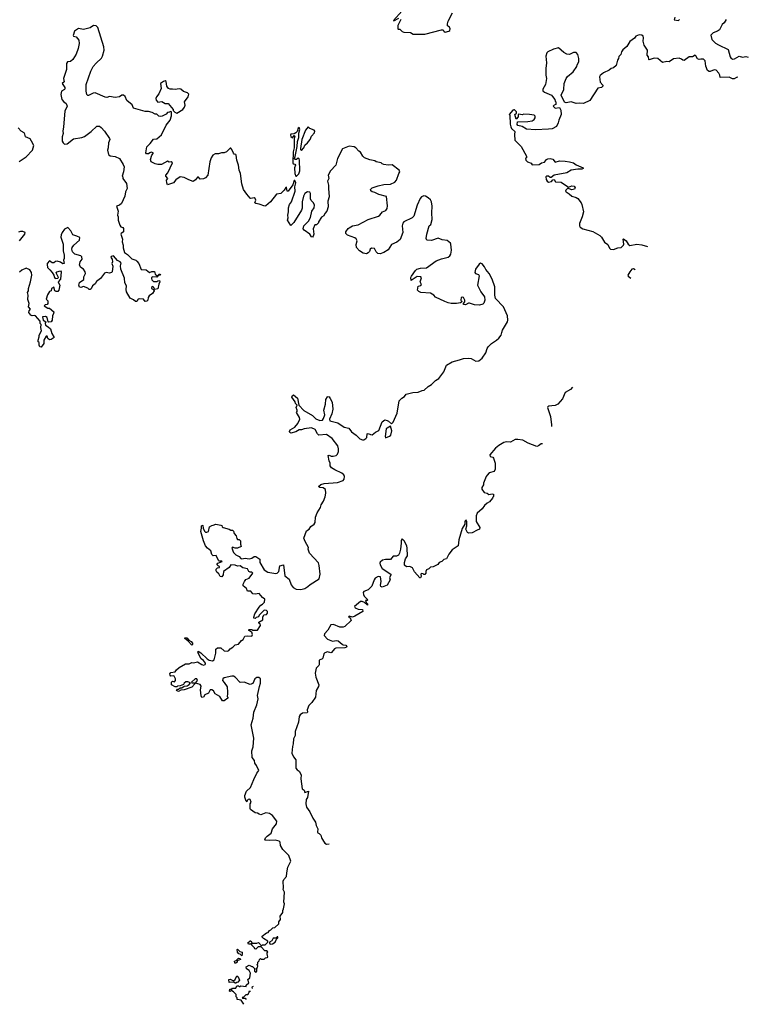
# Model space of a CAD drawing. Extents: x 1985742 to 2252716, y 78271 to 266492.
# Tile 226 of 250: x 2224606 to 2233365, y 174097 to 185923. Entities that reach past the tile are written whole.
import ezdxf

# ---------------------------------------------------------------- set-up
doc = ezdxf.new("R2010")
doc.units = 0

msp = doc.modelspace()

# ---------------------------------------------------------------- linework, layer by layer
at = {"layer": '0CON10XD'}
for points in [[(2229198, 186025), (2229098, 185915), (2229105, 185910), (2229165, 185941)], [(2229186, 185924), (2229150, 185855), (2229150, 185815), (2229155, 185810), (2229175, 185810), (2229205, 185780), (2229223, 185773), (2229305, 185768), (2229335, 185750), (2229385, 185748), (2229475, 185748), (2229675, 185800), (2229695, 185800), (2229703, 185785), (2229720, 185775), (2229765, 185785), (2229778, 185795), (2229782, 185815), (2229773, 185833), (2229748, 185848), (2229747, 185873), (2229756, 185904), (2229810, 186005)], [(2232483, 185955), (2232475, 185920), (2232525, 185912), (2232536, 185924)], [(2233099, 185925), (2233074, 185885), (2233051, 185865), (2233017, 185803), (2232995, 185787), (2232943, 185767), (2232914, 185736), (2232928, 185685), (2232972, 185642), (2233005, 185619), (2233124, 185564), (2233146, 185475), (2233153, 185463), (2233175, 185449), (2233198, 185452), (2233255, 185483), (2233295, 185474), (2233335, 185482), (2233365, 185471)], [(2228021, 181231), (2228125, 181167), (2228167, 181127), (2228215, 181107), (2228245, 181114), (2228259, 181131), (2228274, 181175), (2228261, 181235), (2228282, 181305), (2228288, 181362), (2228305, 181392), (2228315, 181397), (2228325, 181392), (2228340, 181375), (2228361, 181331), (2228369, 181245), (2228358, 181188), (2228331, 181125), (2228333, 181105), (2228431, 181081), (2228505, 181029), (2228562, 181015), (2228595, 180974), (2228653, 180933), (2228695, 180890), (2228726, 180876), (2228745, 180876), (2228769, 180891), (2228778, 180905), (2228785, 180950), (2228795, 180952), (2228825, 180939), (2228845, 180937), (2228885, 180970), (2228923, 180987), (2228965, 181093), (2228995, 181117), (2229025, 181108), (2229041, 181101), (2229075, 181070), (2229095, 181088), (2229144, 181195), (2229166, 181344), (2229201, 181379), (2229232, 181398), (2229252, 181425), (2229334, 181446), (2229395, 181451), (2229445, 181470), (2229468, 181472), (2229515, 181519), (2229557, 181543), (2229605, 181589), (2229645, 181613), (2229704, 181695), (2229735, 181773), (2229805, 181814), (2229895, 181836), (2229940, 181855), (2230005, 181859), (2230035, 181853), (2230091, 181821), (2230125, 181827), (2230165, 181858), (2230209, 181921), (2230226, 181975), (2230239, 181995), (2230276, 182034), (2230337, 182073), (2230365, 182099), (2230394, 182135), (2230401, 182165), (2230409, 182195), (2230469, 182295), (2230474, 182315), (2230469, 182365), (2230424, 182475), (2230325, 182575), (2230317, 182615), (2230317, 182715), (2230286, 182806), (2230249, 182875), (2230211, 182921), (2230195, 182956), (2230165, 182990), (2230145, 182997), (2230128, 182985), (2230084, 182926), (2230077, 182885), (2230084, 182874), (2230121, 182861), (2230130, 182845), (2230110, 182735), (2230148, 182655), (2230192, 182595), (2230196, 182554), (2230185, 182520), (2230173, 182505), (2230135, 182494), (2230075, 182498), (2230015, 182520), (2230001, 182519), (2229965, 182500), (2229943, 182503), (2229940, 182515), (2229957, 182533), (2229958, 182555), (2229940, 182585), (2229935, 182590), (2229912, 182588), (2229910, 182555), (2229918, 182548), (2229920, 182535), (2229907, 182523), (2229856, 182514), (2229795, 182514), (2229755, 182524), (2229715, 182538), (2229605, 182592), (2229586, 182616), (2229545, 182640), (2229427, 182647), (2229405, 182658), (2229390, 182675), (2229398, 182722), (2229430, 182730), (2229438, 182742), (2229420, 182775), (2229436, 182824), (2229430, 182835), (2229385, 182840), (2229312, 182792), (2229310, 182825), (2229315, 182842), (2229365, 182912), (2229382, 182925), (2229425, 182940), (2229495, 182942), (2229612, 183025), (2229678, 183052), (2229755, 183070), (2229777, 183085), (2229789, 183105), (2229796, 183155), (2229790, 183225), (2229785, 183238), (2229745, 183270), (2229685, 183278), (2229635, 183299), (2229555, 183269), (2229500, 183275), (2229493, 183293), (2229500, 183345), (2229530, 183445), (2229549, 183465), (2229564, 183525), (2229560, 183605), (2229564, 183684), (2229557, 183735), (2229545, 183759), (2229515, 183784), (2229485, 183803), (2229463, 183807), (2229435, 183796), (2229419, 183775), (2229386, 183695), (2229346, 183564), (2229325, 183543), (2229226, 183494), (2229211, 183479), (2229202, 183445), (2229211, 183365), (2229179, 183281), (2229138, 183252), (2229075, 183221), (2229035, 183158), (2228985, 183127), (2228938, 183112), (2228910, 183115), (2228890, 183135), (2228872, 183175), (2228835, 183180), (2228818, 183165), (2228811, 183139), (2228795, 183122), (2228775, 183112), (2228735, 183117), (2228691, 183145), (2228656, 183186), (2228651, 183221), (2228664, 183265), (2228651, 183291), (2228634, 183304), (2228545, 183336), (2228528, 183355), (2228528, 183375), (2228553, 183415), (2228566, 183424), (2228605, 183446), (2228675, 183459), (2228795, 183524), (2228918, 183562), (2228936, 183575), (2228968, 183615), (2229007, 183633), (2229023, 183657), (2229028, 183688), (2229015, 183798), (2228923, 183823), (2228875, 183847), (2228843, 183855), (2228826, 183866), (2228824, 183885), (2228845, 183904), (2228915, 183928), (2228985, 183945), (2229065, 183947), (2229115, 183973), (2229136, 183995), (2229163, 184075), (2229176, 184095), (2229166, 184115), (2229085, 184179), (2229036, 184176), (2228984, 184184), (2228965, 184190), (2228950, 184205), (2228890, 184215), (2228875, 184228), (2228815, 184238), (2228753, 184263), (2228731, 184285), (2228705, 184332), (2228684, 184344), (2228646, 184385), (2228625, 184396), (2228565, 184403), (2228485, 184370), (2228425, 184257), (2228406, 184174), (2228341, 184109), (2228316, 184055), (2228324, 184015), (2228308, 183985), (2228320, 183935), (2228317, 183895), (2228326, 183796), (2228312, 183745), (2228314, 183675), (2228297, 183623), (2228273, 183595), (2228262, 183568), (2228235, 183550), (2228200, 183495), (2228200, 183485), (2228175, 183460), (2228155, 183460), (2228135, 183410), (2228141, 183345), (2228136, 183324), (2228125, 183310), (2228114, 183314), (2228095, 183348), (2228025, 183393), (2228015, 183412), (2228021, 183445), (2228079, 183505), (2228102, 183548), (2228119, 183625), (2228145, 183663), (2228151, 183695), (2228138, 183725), (2228112, 183752), (2228102, 183772), (2228102, 183835), (2228095, 183853), (2228064, 183856), (2228035, 183835), (2228019, 183805), (2228002, 183735), (2228000, 183660), (2227992, 183635), (2227903, 183487), (2227865, 183452), (2227824, 183514), (2227834, 183545), (2227829, 183575), (2227838, 183615), (2227836, 183665), (2227849, 183705), (2227872, 183735), (2227918, 183865), (2227913, 183915), (2227926, 183965), (2227915, 183990), (2227905, 183990), (2227891, 183939), (2227835, 183863), (2227822, 183865), (2227815, 183910), (2227805, 183909), (2227784, 183876), (2227745, 183834), (2227695, 183827), (2227620, 183735), (2227565, 183686), (2227555, 183684), (2227485, 183709), (2227443, 183715), (2227433, 183725), (2227444, 183755), (2227438, 183775), (2227423, 183783), (2227385, 183774), (2227378, 183778), (2227335, 183828), (2227297, 183885), (2227275, 183950), (2227262, 184075), (2227246, 184116), (2227238, 184175), (2227216, 184235), (2227209, 184295), (2227205, 184302), (2227185, 184308), (2227175, 184318), (2227158, 184365), (2227145, 184380), (2227135, 184380), (2227093, 184337), (2227066, 184324), (2227033, 184323), (2226995, 184310), (2226955, 184310), (2226926, 184294), (2226907, 184263), (2226890, 184215), (2226868, 184055), (2226840, 184025), (2226815, 184012), (2226775, 184008), (2226755, 184030), (2226745, 184030), (2226720, 184000), (2226690, 183980), (2226638, 183998), (2226585, 184029), (2226535, 184036), (2226482, 183998), (2226455, 183964), (2226385, 183940), (2226374, 183964), (2226372, 183995), (2226387, 184015), (2226363, 184043), (2226364, 184056), (2226386, 184084), (2226442, 184205), (2226427, 184217), (2226405, 184210), (2226385, 184222), (2226310, 184185), (2226265, 184183), (2226235, 184190), (2226188, 184215), (2226178, 184245), (2226193, 184297), (2226210, 184315), (2226210, 184325), (2226185, 184330), (2226170, 184325), (2226155, 184310), (2226132, 184312), (2226123, 184325), (2226134, 184395), (2226176, 184434), (2226214, 184486), (2226255, 184492), (2226309, 184541), (2226368, 184655), (2226416, 184715), (2226432, 184768), (2226430, 184815), (2226415, 184820), (2226408, 184812), (2226385, 184808), (2226365, 184788), (2226320, 184765), (2226295, 184760), (2226280, 184765), (2226255, 184788), (2226235, 184788), (2226197, 184807), (2226155, 184819), (2226115, 184822), (2225975, 184860), (2225960, 184900), (2225894, 184954), (2225875, 185000), (2225855, 185018), (2225835, 185018), (2225805, 184997), (2225755, 184988), (2225685, 184999), (2225655, 184990), (2225635, 184991), (2225515, 185044), (2225488, 185042), (2225435, 185014), (2225425, 185014), (2225413, 185025), (2225405, 185065), (2225406, 185145), (2225463, 185305), (2225491, 185359), (2225525, 185402), (2225588, 185462), (2225600, 185485), (2225620, 185555), (2225616, 185595), (2225545, 185829), (2225525, 185849), (2225495, 185853), (2225454, 185826), (2225375, 185807), (2225314, 185816), (2225264, 185785), (2225250, 185735), (2225253, 185725), (2225286, 185716), (2225317, 185675), (2225320, 185635), (2225310, 185575), (2225285, 185510), (2225246, 185444), (2225215, 185422), (2225180, 185415), (2225168, 185395), (2225168, 185325), (2225133, 185215), (2225139, 185175), (2225118, 185155), (2225147, 185107), (2225149, 185091), (2225146, 185084), (2225108, 185065), (2225101, 185025), (2225114, 184965), (2225135, 184936), (2225164, 184915), (2225176, 184885), (2225147, 184825), (2225132, 184635), (2225123, 184585), (2225127, 184555), (2225118, 184515), (2225118, 184465), (2225128, 184445), (2225145, 184428), (2225175, 184433), (2225255, 184490), (2225355, 184506), (2225385, 184519), (2225465, 184579)], [(2233238, 185231), (2233225, 185229), (2233195, 185212), (2233175, 185212), (2233133, 185233), (2233025, 185230), (2233024, 185255), (2233012, 185282), (2232978, 185318), (2232955, 185319), (2232905, 185300), (2232895, 185300), (2232875, 185313), (2232856, 185366), (2232848, 185428), (2232825, 185450), (2232795, 185448), (2232774, 185444), (2232755, 185453), (2232735, 185490), (2232725, 185497), (2232695, 185478), (2232655, 185475), (2232595, 185432), (2232577, 185435), (2232560, 185450), (2232535, 185461), (2232465, 185453), (2232415, 185418), (2232385, 185419), (2232335, 185407), (2232277, 185457), (2232235, 185460), (2232175, 185440), (2232168, 185445), (2232166, 185475), (2232149, 185495), (2232152, 185555), (2232113, 185615), (2232103, 185665), (2232106, 185705), (2232100, 185725), (2232085, 185737), (2232055, 185740), (2232013, 185725), (2231995, 185700), (2231939, 185661), (2231905, 185600), (2231855, 185562), (2231839, 185535), (2231833, 185505), (2231808, 185482), (2231806, 185455), (2231794, 185435), (2231777, 185373), (2231746, 185344), (2231718, 185335), (2231693, 185317), (2231625, 185284), (2231585, 185252), (2231576, 185235), (2231584, 185174), (2231617, 185135), (2231618, 185125), (2231600, 185110), (2231558, 185102), (2231458, 184952), (2231385, 184918), (2231335, 184922), (2231295, 184918), (2231235, 184937), (2231175, 184926), (2231155, 184934), (2231114, 185015), (2231146, 185085), (2231152, 185158), (2231174, 185215), (2231190, 185240), (2231258, 185295), (2231305, 185362), (2231308, 185382), (2231326, 185415), (2231326, 185455), (2231314, 185504), (2231295, 185530), (2231265, 185527), (2231215, 185506), (2231185, 185509), (2231149, 185529), (2231085, 185584), (2231025, 185570), (2230955, 185537), (2230943, 185525), (2230932, 185485), (2230938, 185405), (2230930, 185335), (2230931, 185255), (2230941, 185215), (2230926, 185144), (2230895, 185090), (2230895, 185070), (2230914, 185054), (2230998, 185015), (2231012, 185002), (2231040, 184965), (2231043, 184943), (2231050, 184935), (2231050, 184905), (2231032, 184898), (2231020, 184885), (2231045, 184862), (2231095, 184870), (2231112, 184835), (2231114, 184785), (2231086, 184715), (2231080, 184685), (2231058, 184642), (2231006, 184614), (2230965, 184607), (2230805, 184601), (2230697, 184607), (2230645, 184639), (2230595, 184652), (2230588, 184665), (2230592, 184698), (2230715, 184701), (2230765, 184710), (2230792, 184725), (2230803, 184745), (2230802, 184765), (2230790, 184775), (2230735, 184783), (2230665, 184788), (2230645, 184782), (2230605, 184790), (2230600, 184785), (2230600, 184755), (2230575, 184730), (2230560, 184785), (2230578, 184802), (2230580, 184815), (2230555, 184840), (2230545, 184840), (2230534, 184836), (2230492, 184785), (2230500, 184775), (2230502, 184668), (2230511, 184635), (2230517, 184615), (2230559, 184579), (2230553, 184545), (2230558, 184475), (2230635, 184398), (2230698, 184285), (2230698, 184265), (2230688, 184255), (2230690, 184235), (2230710, 184215), (2230755, 184198), (2230765, 184180), (2230850, 184185), (2230878, 184202), (2230917, 184213), (2230938, 184242), (2230955, 184253), (2230985, 184256), (2231016, 184246), (2231045, 184213), (2231095, 184227), (2231164, 184224), (2231215, 184214), (2231265, 184202), (2231295, 184179), (2231380, 184145), (2231380, 184135), (2231365, 184128), (2231315, 184128), (2231235, 184116), (2231185, 184084), (2231033, 184057), (2230995, 184028), (2230985, 184028), (2230965, 184042), (2230945, 184042), (2230932, 184035), (2230936, 184005), (2230947, 183985), (2230963, 183973), (2231000, 183980), (2231015, 184000), (2231032, 184002), (2231048, 183975), (2231115, 183972), (2231205, 183910), (2231245, 183927), (2231270, 183925), (2231282, 183905), (2231275, 183888), (2231245, 183880), (2231213, 183893), (2231195, 183900), (2231170, 183875), (2231169, 183865), (2231176, 183855), (2231213, 183833), (2231242, 183805), (2231295, 183789), (2231314, 183774), (2231355, 183725), (2231364, 183704), (2231382, 183615), (2231369, 183555), (2231337, 183475), (2231337, 183447), (2231345, 183432), (2231375, 183409), (2231495, 183380), (2231580, 183330), (2231600, 183310), (2231635, 183252), (2231675, 183222), (2231698, 183178), (2231710, 183165), (2231745, 183164), (2231795, 183182), (2231835, 183187), (2231865, 183214), (2231869, 183225), (2231859, 183285), (2231865, 183291), (2231896, 183265), (2231920, 183225), (2231942, 183212), (2232025, 183228), (2232085, 183220), (2232155, 183198)], [(2226495, 184802), (2226568, 184845), (2226588, 184872), (2226596, 184895), (2226588, 184935), (2226633, 184995), (2226638, 185028), (2226622, 185045), (2226575, 185060), (2226545, 185087), (2226525, 185093), (2226475, 185083), (2226445, 185090), (2226415, 185088), (2226395, 185098), (2226377, 185125), (2226365, 185180), (2226355, 185188), (2226335, 185182), (2226298, 185155), (2226307, 185095), (2226278, 185032), (2226250, 184995), (2226243, 184975), (2226247, 184955), (2226265, 184932), (2226315, 184940), (2226355, 184918), (2226390, 184915), (2226450, 184845), (2226452, 184832), (2226472, 184812), (2226495, 184802)], [(2224599, 184221), (2224685, 184276), (2224762, 184355), (2224775, 184410), (2224750, 184465), (2224732, 184492), (2224677, 184515), (2224669, 184549), (2224659, 184565), (2224625, 184586), (2224586, 184626)], [(2225465, 184579), (2225535, 184646), (2225565, 184646), (2225587, 184627), (2225625, 184585), (2225687, 184495), (2225688, 184482), (2225673, 184443), (2225670, 184385), (2225660, 184355), (2225674, 184305), (2225695, 184287), (2225755, 184279), (2225808, 184255), (2225852, 184185), (2225862, 184155), (2225856, 184094), (2225840, 184045), (2225848, 184035), (2225848, 184015), (2225891, 183955), (2225898, 183895), (2225879, 183855), (2225871, 183805), (2225830, 183715), (2225806, 183694), (2225770, 183685), (2225790, 183625), (2225780, 183575), (2225789, 183555), (2225789, 183515), (2225810, 183455), (2225823, 183435), (2225848, 183425), (2225856, 183415), (2225856, 183374), (2225828, 183355), (2225824, 183345), (2225844, 183285), (2225838, 183255), (2225851, 183215), (2225851, 183181), (2225868, 183128), (2225903, 183103), (2225955, 183051), (2226003, 183035), (2226015, 183024), (2226037, 182995), (2226065, 182924), (2226125, 182918), (2226165, 182887), (2226195, 182899), (2226225, 182897), (2226236, 182865), (2226255, 182850), (2226270, 182850), (2226280, 182865), (2226290, 182865), (2226297, 182853), (2226270, 182850), (2226255, 182832), (2226205, 182834), (2226192, 182828), (2226189, 182815), (2226195, 182798), (2226215, 182780), (2226255, 182778), (2226265, 182788), (2226285, 182790), (2226292, 182775), (2226278, 182745), (2226265, 182692), (2226232, 182682), (2226215, 182712), (2226205, 182718), (2226192, 182708), (2226190, 182695), (2226218, 182678), (2226223, 182665), (2226202, 182635), (2226163, 182605), (2226150, 182585), (2226147, 182555), (2226135, 182542), (2226115, 182540), (2226095, 182566), (2226045, 182572), (2226032, 182568), (2226015, 182538), (2225998, 182538), (2225975, 182560), (2225935, 182578), (2225892, 182655), (2225886, 182684), (2225889, 182725), (2225872, 182762), (2225867, 182817), (2225822, 182925), (2225818, 182965), (2225828, 182998), (2225815, 183013), (2225782, 183032), (2225735, 183087), (2225705, 183080), (2225700, 183065), (2225718, 183045), (2225720, 183015), (2225713, 182995), (2225724, 182964), (2225716, 182895), (2225710, 182885), (2225685, 182879), (2225645, 182888), (2225625, 182877), (2225577, 182815), (2225531, 182779), (2225515, 182751), (2225482, 182728), (2225465, 182690), (2225455, 182682), (2225443, 182683), (2225425, 182700), (2225375, 182720), (2225342, 182708), (2225325, 182710), (2225317, 182735), (2225327, 182765), (2225376, 182804), (2225376, 182835), (2225396, 182874), (2225392, 182895), (2225374, 182925), (2225341, 182945), (2225326, 182975), (2225333, 183015), (2225358, 183045), (2225354, 183074), (2225340, 183085), (2225268, 183108), (2225242, 183135), (2225232, 183165), (2225237, 183185), (2225257, 183215), (2225324, 183276), (2225328, 183305), (2225295, 183324), (2225245, 183338), (2225222, 183385), (2225185, 183428), (2225146, 183405), (2225117, 183367), (2225103, 183337), (2225101, 183309), (2225129, 183225), (2225130, 183145), (2225142, 183095), (2225142, 183055), (2225132, 183035), (2225142, 182995), (2225125, 182990), (2225095, 183012), (2225055, 183024), (2225035, 183020), (2225015, 183003), (2224995, 183003), (2224965, 183026), (2224938, 182995), (2224936, 182984), (2224939, 182945), (2224970, 182920), (2224998, 182885), (2225018, 182855), (2225025, 182825), (2225033, 182815), (2225065, 182819), (2225071, 182825), (2225049, 182875), (2225046, 182885), (2225053, 182895), (2225095, 182906), (2225104, 182895), (2225098, 182805), (2225070, 182775), (2225071, 182761), (2225089, 182735), (2225075, 182673), (2225065, 182660), (2225045, 182658), (2225028, 182668), (2225015, 182709), (2224989, 182695), (2224984, 182666), (2224963, 182657), (2224942, 182618), (2224926, 182565), (2224946, 182545), (2224946, 182515), (2224938, 182502), (2224913, 182497), (2224902, 182485), (2224945, 182458), (2224965, 182458), (2225016, 182416), (2225012, 182395), (2225000, 182365), (2224997, 182313), (2224985, 182292), (2224955, 182290), (2224950, 182295), (2224938, 182348), (2224915, 182357), (2224880, 182355), (2224888, 182315), (2224920, 182295), (2224913, 182275), (2224917, 182255), (2224950, 182235), (2224975, 182210), (2224992, 182155), (2225020, 182105), (2224985, 182082), (2224965, 182078), (2224944, 182094), (2224935, 182122), (2224925, 182122), (2224898, 182072), (2224897, 182033), (2224865, 181990), (2224850, 181995), (2224840, 182015), (2224840, 182045), (2224830, 182055), (2224830, 182075), (2224842, 182115), (2224840, 182135), (2224870, 182185), (2224862, 182225), (2224865, 182260), (2224852, 182275), (2224851, 182301), (2224796, 182366), (2224785, 182372), (2224755, 182368), (2224740, 182375), (2224718, 182405), (2224720, 182425), (2224738, 182445), (2224714, 182474), (2224720, 182515), (2224704, 182564), (2224709, 182615), (2224701, 182645), (2224712, 182665), (2224713, 182695), (2224738, 182775), (2224753, 182855), (2224750, 182885), (2224729, 182919), (2224685, 182940), (2224633, 182915), (2224605, 182889)], [(2227935, 184044), (2227960, 184070), (2227974, 184106), (2227971, 184235), (2227965, 184252), (2227955, 184260), (2227935, 184242), (2227915, 184242), (2227908, 184255), (2227919, 184281), (2227941, 184399), (2227945, 184460), (2227963, 184507), (2227962, 184558), (2227973, 184605), (2227965, 184627), (2227955, 184620), (2227940, 184580), (2227926, 184564), (2227905, 184552), (2227865, 184547), (2227860, 184535), (2227865, 184518), (2227885, 184503), (2227905, 184532), (2227913, 184523), (2227906, 184494), (2227906, 184384), (2227895, 184335), (2227888, 184205), (2227893, 184193), (2227915, 184188), (2227920, 184175), (2227908, 184145), (2227914, 184074), (2227924, 184044), (2227935, 184044)], [(2227995, 184352), (2228023, 184385), (2228032, 184415), (2228066, 184444), (2228097, 184485), (2228115, 184522), (2228151, 184565), (2228153, 184585), (2228145, 184598), (2228095, 184617), (2228075, 184637), (2228043, 184595), (2227998, 184482), (2227982, 184375), (2227983, 184363), (2227995, 184352)], [(2224604, 183266), (2224668, 183345), (2224672, 183365), (2224645, 183379), (2224615, 183378), (2224591, 183369)], [(2232005, 182917), (2231985, 182931), (2231964, 182926), (2231939, 182895), (2231918, 182855), (2231922, 182842), (2231935, 182830), (2231952, 182818)], [(2227299, 174097), (2227268, 174148), (2227220, 174155), (2227220, 174175), (2227210, 174185), (2227210, 174215), (2227178, 174248), (2227155, 174260), (2227145, 174260), (2227135, 174250), (2227130, 174255), (2227132, 174278), (2227155, 174280), (2227165, 174290), (2227205, 174290), (2227215, 174320), (2227235, 174320), (2227245, 174310), (2227255, 174310), (2227265, 174320), (2227328, 174312), (2227330, 174325), (2227360, 174355), (2227350, 174395), (2227372, 174415), (2227382, 174472), (2227363, 174503), (2227332, 174522), (2227330, 174545), (2227365, 174568), (2227395, 174550), (2227405, 174550), (2227430, 174525), (2227430, 174495), (2227445, 174480), (2227458, 174495), (2227458, 174515), (2227450, 174525), (2227465, 174540), (2227470, 174555), (2227462, 174575), (2227470, 174585), (2227470, 174605), (2227485, 174620), (2227490, 174635), (2227502, 174648), (2227515, 174640), (2227545, 174640), (2227563, 174657), (2227582, 174658), (2227590, 174665), (2227587, 174687), (2227580, 174695), (2227580, 174715), (2227588, 174728), (2227575, 174740), (2227555, 174740), (2227508, 174788), (2227473, 174787), (2227445, 174760), (2227433, 174763), (2227430, 174775), (2227398, 174808), (2227400, 174830), (2227385, 174820), (2227355, 174820), (2227350, 174835), (2227375, 174860), (2227385, 174860), (2227400, 174830), (2227455, 174830), (2227475, 174840), (2227515, 174800), (2227525, 174810), (2227558, 174812), (2227588, 174842), (2227590, 174855), (2227537, 174887), (2227522, 174902), (2227520, 174915), (2227573, 174957), (2227595, 174960), (2227610, 174985), (2227625, 174990), (2227650, 175015), (2227675, 175020), (2227720, 175065), (2227723, 175087), (2227740, 175115), (2227738, 175155), (2227769, 175201), (2227768, 175225), (2227778, 175245), (2227790, 175305), (2227783, 175325), (2227790, 175445), (2227773, 175475), (2227778, 175495), (2227774, 175575), (2227781, 175595), (2227815, 175632), (2227816, 175675), (2227830, 175745), (2227866, 175815), (2227841, 175885), (2227768, 175955), (2227743, 176005), (2227736, 176045), (2227726, 176055), (2227678, 176068), (2227615, 176063), (2227558, 176068), (2227552, 176072), (2227561, 176095), (2227582, 176118), (2227628, 176152), (2227645, 176206), (2227692, 176265), (2227697, 176295), (2227646, 176366), (2227609, 176389), (2227565, 176395), (2227505, 176374), (2227485, 176379), (2227465, 176394), (2227435, 176396), (2227381, 176435), (2227376, 176445), (2227378, 176505), (2227388, 176525), (2227378, 176555), (2227365, 176561), (2227352, 176558), (2227340, 176545), (2227340, 176535), (2227335, 176530), (2227330, 176535), (2227313, 176585), (2227314, 176605), (2227334, 176655), (2227381, 176699), (2227421, 176799), (2227458, 176875), (2227480, 176905), (2227454, 176965), (2227433, 176995), (2227427, 177025), (2227402, 177062), (2227397, 177143), (2227411, 177189), (2227421, 177295), (2227390, 177455), (2227414, 177535), (2227420, 177605), (2227457, 177695), (2227474, 177765), (2227466, 177805), (2227487, 177913), (2227502, 177955), (2227500, 178005), (2227482, 178022), (2227455, 178023), (2227434, 178006), (2227408, 177952), (2227375, 177940), (2227305, 177966), (2227255, 177962), (2227198, 178028), (2227175, 178037), (2227155, 178038), (2227065, 178018), (2227050, 178005), (2227043, 177985), (2227065, 177962), (2227099, 177909), (2227103, 177847), (2227106, 177825), (2227100, 177795), (2227108, 177785), (2227107, 177773), (2227065, 177740), (2227045, 177740), (2227013, 177793), (2226955, 177827), (2226935, 177862), (2226915, 177872), (2226895, 177872), (2226875, 177832), (2226830, 177815), (2226815, 177784), (2226795, 177782), (2226787, 177803), (2226778, 177875), (2226787, 177917), (2226775, 177938), (2226720, 177955), (2226743, 177985), (2226735, 178007), (2226714, 178006), (2226672, 177968), (2226675, 177960), (2226705, 177960), (2226710, 177955), (2226710, 177945), (2226675, 177908), (2226585, 177872), (2226545, 177870), (2226515, 177852), (2226490, 177865), (2226505, 177880), (2226515, 177880), (2226535, 177900), (2226555, 177900), (2226583, 177917), (2226619, 177921), (2226643, 177937), (2226658, 177958), (2226629, 177969), (2226605, 177970), (2226584, 177956), (2226575, 177940), (2226537, 177923), (2226505, 177920), (2226495, 177910), (2226475, 177910), (2226430, 177935), (2226430, 177965), (2226445, 177978), (2226468, 177972), (2226480, 177985), (2226480, 178005), (2226465, 178038), (2226455, 178042), (2226425, 178040), (2226415, 178050), (2226410, 178065), (2226425, 178082), (2226475, 178090), (2226492, 178115), (2226525, 178142), (2226600, 178185), (2226645, 178187), (2226675, 178203), (2226695, 178200), (2226745, 178210), (2226795, 178178), (2226815, 178172), (2226835, 178180), (2226840, 178185), (2226838, 178195), (2226815, 178226), (2226788, 178248), (2226755, 178305), (2226748, 178332), (2226753, 178337), (2226785, 178318), (2226858, 178245), (2226885, 178231), (2226925, 178223), (2226943, 178235), (2226964, 178315), (2226966, 178364), (2226985, 178380), (2227025, 178377), (2227064, 178344), (2227105, 178337), (2227119, 178345), (2227135, 178368), (2227167, 178385), (2227195, 178413), (2227236, 178424), (2227274, 178466), (2227293, 178477), (2227312, 178518), (2227345, 178523), (2227395, 178520), (2227403, 178537), (2227397, 178567), (2227360, 178585), (2227360, 178595), (2227365, 178600), (2227395, 178600), (2227405, 178590), (2227465, 178592), (2227502, 178645), (2227497, 178667), (2227480, 178675), (2227480, 178685), (2227530, 178715), (2227530, 178745), (2227540, 178775), (2227575, 178778), (2227587, 178795), (2227587, 178815), (2227575, 178828), (2227545, 178832), (2227485, 178770), (2227478, 178752), (2227448, 178742), (2227435, 178730), (2227422, 178735), (2227420, 178745), (2227434, 178785), (2227484, 178865), (2227505, 178891), (2227525, 178901), (2227549, 178925), (2227552, 178962), (2227524, 178984), (2227485, 179032), (2227438, 179022), (2227407, 179027), (2227385, 179058), (2227345, 179060), (2227332, 179092), (2227292, 179122), (2227292, 179145), (2227307, 179175), (2227325, 179198), (2227365, 179217), (2227408, 179275), (2227397, 179287), (2227375, 179288), (2227362, 179295), (2227345, 179329), (2227288, 179338), (2227255, 179363), (2227225, 179358), (2227195, 179371), (2227145, 179377), (2227125, 179343), (2227056, 179294), (2227051, 179255), (2227035, 179230), (2227017, 179237), (2226999, 179269), (2226977, 179287), (2226968, 179305), (2226970, 179325), (2226985, 179340), (2227010, 179345), (2227010, 179355), (2226992, 179362), (2226980, 179375), (2226980, 179385), (2226990, 179395), (2227040, 179415), (2227035, 179420), (2227005, 179420), (2226997, 179427), (2226968, 179488), (2226933, 179483), (2226915, 179498), (2226903, 179545), (2226864, 179575), (2226840, 179605), (2226814, 179665), (2226782, 179775), (2226793, 179815), (2226790, 179845), (2226795, 179850), (2226806, 179846), (2226810, 179815), (2226829, 179779), (2226839, 179769), (2226855, 179768), (2226874, 179776), (2226888, 179832), (2226915, 179849), (2226932, 179852), (2226965, 179862), (2227025, 179852), (2227036, 179846), (2227042, 179832), (2227053, 179823), (2227125, 179802), (2227145, 179790), (2227165, 179790), (2227175, 179780), (2227185, 179750), (2227210, 179725), (2227215, 179690), (2227225, 179680), (2227245, 179680), (2227260, 179665), (2227260, 179625), (2227270, 179595), (2227225, 179576), (2227195, 179574), (2227165, 179586), (2227157, 179575), (2227177, 179525), (2227205, 179495), (2227246, 179476), (2227263, 179453), (2227275, 179448), (2227317, 179457), (2227365, 179446), (2227398, 179455), (2227425, 179476), (2227445, 179476), (2227492, 179445), (2227494, 179405), (2227545, 179316), (2227588, 179288), (2227685, 179271), (2227702, 179275), (2227722, 179295), (2227732, 179365), (2227777, 179377), (2227794, 179245), (2227845, 179203), (2227870, 179135), (2227895, 179105), (2227928, 179085), (2227985, 179080), (2228035, 179090), (2228071, 179115), (2228099, 179141), (2228205, 179207), (2228218, 179265), (2228207, 179367), (2228198, 179398), (2228089, 179515), (2228073, 179565), (2228080, 179585), (2228036, 179655), (2228022, 179695), (2228055, 179782), (2228088, 179802), (2228107, 179835), (2228147, 179865), (2228160, 179885), (2228164, 179946), (2228182, 179998), (2228224, 180065), (2228230, 180095), (2228258, 180142), (2228277, 180193), (2228288, 180235), (2228281, 180281), (2228255, 180300), (2228213, 180303), (2228200, 180315), (2228225, 180339), (2228265, 180351), (2228425, 180366), (2228495, 180389), (2228506, 180405), (2228511, 180435), (2228503, 180455), (2228477, 180475), (2228393, 180515), (2228355, 180540), (2228337, 180565), (2228340, 180595), (2228326, 180625), (2228315, 180690), (2228325, 180692), (2228351, 180681), (2228375, 180679), (2228412, 180688), (2228427, 180705), (2228439, 180735), (2228440, 180770), (2228431, 180805), (2228363, 180893), (2228295, 180940), (2228202, 180932), (2228187, 180947), (2228160, 181000), (2228115, 181019), (2228025, 181009), (2227995, 180996), (2227965, 180996), (2227925, 180974), (2227865, 180958), (2227852, 180965), (2227848, 180975), (2227858, 180995), (2227913, 181027), (2227948, 181072), (2227972, 181125), (2227969, 181145), (2227932, 181205), (2227942, 181218), (2227942, 181235), (2227928, 181265), (2227940, 181295), (2227923, 181313), (2227918, 181335), (2227878, 181388), (2227885, 181410), (2227898, 181418), (2227945, 181378), (2227960, 181295), (2228021, 181231)], [(2231253, 181509), (2231228, 181482), (2231163, 181447), (2231132, 181368), (2231074, 181306), (2231045, 181288), (2231005, 181286), (2230968, 181282), (2230956, 181275), (2230952, 181265), (2230989, 181155), (2231000, 181055), (2231000, 181036)], [(2229005, 180900), (2229051, 180919), (2229066, 180934), (2229078, 180985), (2229065, 181040), (2229022, 181018), (2229013, 181007), (2228998, 180915), (2229005, 180900)], [(2230890, 180829), (2230875, 180829), (2230843, 180805), (2230822, 180798), (2230718, 180838), (2230655, 180871), (2230595, 180881), (2230561, 180879), (2230505, 180850), (2230455, 180852), (2230425, 180843), (2230365, 180807), (2230325, 180776), (2230259, 180695), (2230262, 180675), (2230295, 180667), (2230302, 180655), (2230320, 180595), (2230322, 180525), (2230310, 180495), (2230249, 180481), (2230226, 180454), (2230213, 180435), (2230182, 180355), (2230182, 180338), (2230162, 180305), (2230162, 180285), (2230190, 180245), (2230225, 180238), (2230245, 180222), (2230285, 180230), (2230300, 180225), (2230300, 180195), (2230292, 180188), (2230290, 180175), (2230255, 180134), (2230224, 180116), (2230192, 180088), (2230165, 180049), (2230106, 179995), (2230094, 179965), (2230094, 179895), (2230139, 179825), (2230135, 179802), (2230105, 179792), (2230045, 179758), (2230007, 179757), (2229990, 179765), (2229970, 179805), (2229982, 179845), (2229982, 179895), (2229975, 179910), (2229965, 179908), (2229958, 179895), (2229957, 179863), (2229925, 179810), (2229884, 179675), (2229876, 179604), (2229804, 179556), (2229765, 179502), (2229735, 179448), (2229705, 179438), (2229680, 179415), (2229650, 179405), (2229631, 179379), (2229577, 179353), (2229545, 179347), (2229525, 179328), (2229498, 179315), (2229487, 179295), (2229487, 179275), (2229475, 179260), (2229465, 179258), (2229455, 179268), (2229435, 179272), (2229430, 179265), (2229432, 179235), (2229425, 179220), (2229415, 179218), (2229353, 179293), (2229329, 179339), (2229295, 179354), (2229255, 179351), (2229232, 179372), (2229233, 179405), (2229244, 179446), (2229269, 179485), (2229264, 179576), (2229259, 179605), (2229230, 179665), (2229203, 179687), (2229191, 179669), (2229192, 179635), (2229183, 179565), (2229172, 179515), (2229159, 179491), (2229135, 179478), (2229095, 179478), (2229065, 179441), (2229005, 179439), (2228969, 179431), (2228941, 179409), (2228937, 179395), (2228941, 179375), (2228965, 179332), (2229066, 179265), (2229068, 179252), (2229050, 179225), (2229060, 179195), (2229025, 179132), (2228965, 179108), (2228947, 179117), (2228942, 179132), (2228950, 179175), (2228945, 179230), (2228915, 179234), (2228881, 179215), (2228868, 179195), (2228839, 179121), (2228795, 179075), (2228744, 179056), (2228734, 179045), (2228739, 179019), (2228749, 178999), (2228792, 178955), (2228785, 178948), (2228762, 178948), (2228772, 178922), (2228788, 178905), (2228788, 178892), (2228751, 178921), (2228725, 178934), (2228704, 178936), (2228632, 178875), (2228639, 178859), (2228675, 178844), (2228727, 178837), (2228732, 178815), (2228635, 178757), (2228605, 178748), (2228565, 178760), (2228560, 178745), (2228578, 178738), (2228592, 178705), (2228516, 178634), (2228495, 178626), (2228455, 178626), (2228377, 178657), (2228345, 178656), (2228311, 178589), (2228271, 178545), (2228267, 178525), (2228305, 178484), (2228365, 178459), (2228415, 178468), (2228434, 178464), (2228481, 178421), (2228495, 178413), (2228525, 178410), (2228538, 178395), (2228533, 178387), (2228515, 178380), (2228407, 178373), (2228390, 178365), (2228356, 178324), (2228345, 178320), (2228305, 178330), (2228275, 178320), (2228264, 178305), (2228251, 178255), (2228237, 178243), (2228214, 178236), (2228206, 178225), (2228208, 178175), (2228204, 178165), (2228170, 178135), (2228157, 178075), (2228165, 178025), (2228202, 177935), (2228198, 177915), (2228170, 177865), (2228161, 177785), (2228119, 177721), (2228083, 177685), (2228060, 177635), (2228067, 177605), (2228063, 177597), (2228005, 177592), (2227979, 177575), (2227966, 177555), (2227957, 177487), (2227919, 177375), (2227918, 177325), (2227899, 177285), (2227894, 177225), (2227884, 177195), (2227877, 177115), (2227898, 177068), (2227924, 177035), (2227926, 176935), (2227940, 176915), (2227967, 176897), (2227990, 176855), (2227986, 176805), (2228003, 176683), (2228025, 176670), (2228035, 176640), (2228080, 176655), (2228065, 176580), (2228050, 176555), (2228047, 176505), (2228053, 176465), (2228095, 176407), (2228131, 176331), (2228164, 176284), (2228171, 176245), (2228189, 176205), (2228188, 176165), (2228192, 176155), (2228208, 176148), (2228225, 176128), (2228235, 176098), (2228260, 176055), (2228275, 176034), (2228295, 176022), (2228327, 176025)], [(2226675, 178412), (2226630, 178460), (2226586, 178495), (2226595, 178500), (2226617, 178497), (2226641, 178471), (2226666, 178456), (2226682, 178435), (2226683, 178417), (2226675, 178412)], [(2227625, 174818), (2227645, 174822), (2227678, 174845), (2227692, 174878), (2227710, 174895), (2227708, 174908), (2227702, 174908), (2227685, 174890), (2227655, 174892), (2227639, 174861), (2227610, 174845), (2227608, 174835), (2227615, 174822), (2227625, 174818)], [(2227275, 174680), (2227255, 174700), (2227242, 174702), (2227223, 174723), (2227220, 174755), (2227225, 174760), (2227253, 174733), (2227280, 174725), (2227282, 174705), (2227275, 174680)], [(2227205, 174590), (2227192, 174592), (2227190, 174615), (2227208, 174622), (2227235, 174650), (2227258, 174648), (2227260, 174635), (2227222, 174618), (2227220, 174605), (2227205, 174590)], [(2227205, 174350), (2227195, 174350), (2227182, 174362), (2227125, 174360), (2227120, 174395), (2227135, 174400), (2227175, 174380), (2227198, 174395), (2227215, 174440), (2227232, 174425), (2227248, 174385), (2227228, 174362), (2227215, 174360), (2227205, 174350)], [(2227380, 174249), (2227360, 174250), (2227360, 174235), (2227352, 174228), (2227348, 174212), (2227325, 174210), (2227298, 174182), (2227282, 174178), (2227285, 174170), (2227315, 174170), (2227330, 174155)], [(2227413, 174311), (2227398, 174302), (2227399, 174285)]]:
    msp.add_lwpolyline(points, dxfattribs=at)

doc.saveas('drawing.dxf')
